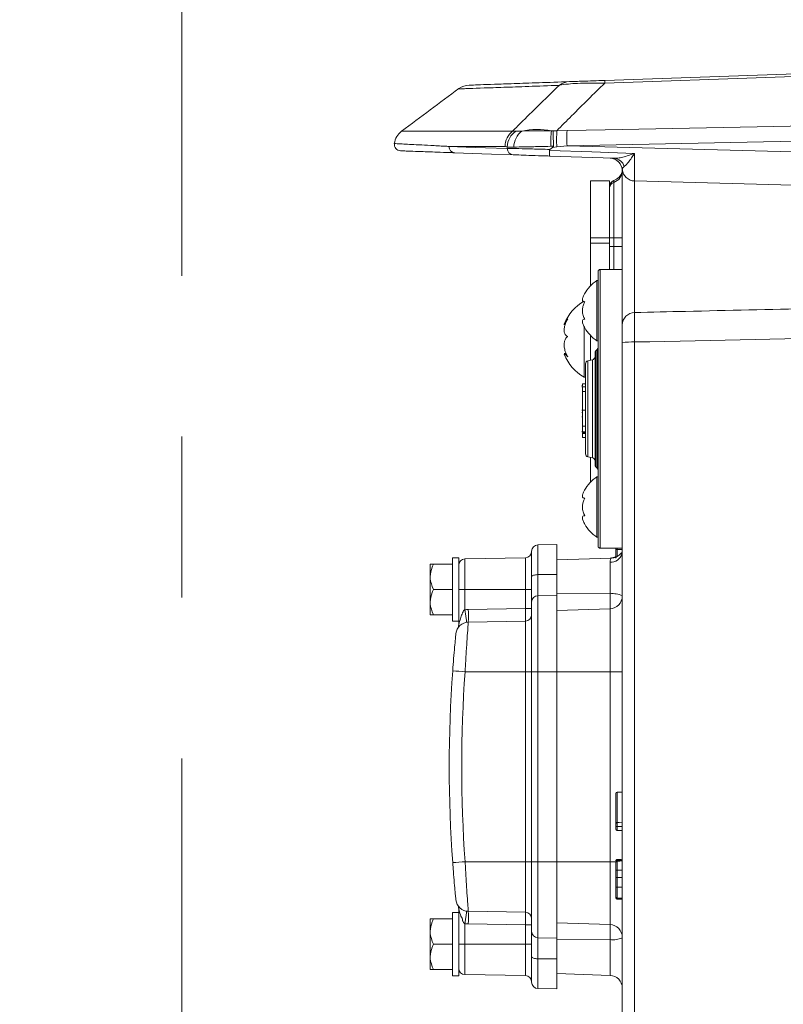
# Model space of a CAD drawing. Header units: millimetres. Extents: x 0 to 8410, y 0 to 5940.
# Tile 140 of 256: x 4660 to 4780, y 1424 to 1579. Entities that reach past the tile are written whole.
import ezdxf

# ---------------------------------------------------------------- set-up
doc = ezdxf.new("R2010")
doc.units = ezdxf.units.MM
doc.header["$LTSCALE"] = 10
doc.linetypes.add('CENTERX2', pattern=[20.32, 12.7, -2.54, 2.54, -2.54])
doc.styles.add('SLDTEXTSTYLE0', font='TXT', dxfattribs={"width": 0.605})
doc.dimstyles.new('SLDDIMSTYLE0', dxfattribs={"dimtxt": 50, "dimasz": 50, "dimexe": 0, "dimexo": 0.0625, "dimgap": 12.5, "dimtad": 1, "dimtoh": 1, "dimdec": 1, "dimrnd": 1e-09, "dimzin": 12, "dimdsep": 46, "dimtxsty": 'SLDTEXTSTYLE0', "dimsah": 1, "dimcen": 0.09, "dimadec": 0, "dimazin": 0, "dimtfac": 1, "dimtofl": 0, "dimtmove": 0, "dimatfit": 3, "dimfxl": 0, "dimfrac": 2, "dimtolj": 1, "dimtzin": 12, "dimarcsym": 0})

# ---------------------------------------------------------------- blocks, each defined once
blk = doc.blocks.new('*D33')
at = {"color": 7, "linetype": 'Continuous', "lineweight": 0}
for p, q in [((5294.64, 1878.04), (4568.99, 1878.04)), ((4583.99, 1878.04), (4583.99, 1383.04)), ((4955.74, 1383.04), (4568.99, 1383.04))]:
    blk.add_line(p, q, dxfattribs=at)
for points in [[(4583.99, 1878.04), (4576.49, 1828.04), (4591.49, 1828.04)], [(4583.99, 1383.04), (4591.49, 1433.04), (4576.49, 1433.04)]]:
    blk.add_solid(points, dxfattribs=at)
at = {"color": 7, "linetype": 'Continuous', "lineweight": 0, "insert": (4519.54, 1573.26), "char_height": 50, "attachment_point": 1, "rotation": 90, "style": 'SLDTEXTSTYLE0'}
blk.add_mtext('495', dxfattribs=at)
blk = doc.blocks.new('*D35')
at = {"color": 7, "linetype": 'Continuous', "lineweight": 0}
for p, q in [((5294.64, 3305.04), (4468.99, 3305.04)), ((4483.99, 3305.04), (4483.99, 1383.04)), ((4955.74, 1383.04), (4468.99, 1383.04))]:
    blk.add_line(p, q, dxfattribs=at)
for points in [[(4483.99, 3305.04), (4476.49, 3255.04), (4491.49, 3255.04)], [(4483.99, 1383.04), (4491.49, 1433.04), (4476.49, 1433.04)]]:
    blk.add_solid(points, dxfattribs=at)
at = {"color": 7, "linetype": 'Continuous', "lineweight": 0, "insert": (4419.54, 2267.66), "char_height": 50, "attachment_point": 1, "rotation": 90, "style": 'SLDTEXTSTYLE0'}
blk.add_mtext('1922', dxfattribs=at)

msp = doc.modelspace()

# ---------------------------------------------------------------- linework, layer by layer
at = {"color": 7, "linetype": 'CENTERX2', "lineweight": 0}
msp.add_line((4685.152717, 1335.353875), (4685.152717, 2050.92813), dxfattribs=at)
at = {"color": 7, "linetype": 'Continuous', "lineweight": 0}
for p, q in [((4751.88039, 1569.382251), (4835.64095, 1572.307229)), ((4753.336115, 1557.090327), (4743.203027, 1557.444185)), ((4743.63081, 1558.799461), (4743.231906, 1558.48977)), ((4752.730293, 1557.111487), (4752.730383, 1557.111487)), ((4754.64095, 1530.780256), (4754.64095, 1555.11339)), ((4754.660292, 1555.342928), (4754.650814, 1555.311039)), ((4749.640955, 1553.54476), (4752.640946, 1553.54476)), ((4749.640955, 1544.544772), (4749.640955, 1553.54476)), ((4752.640946, 1544.544772), (4752.640946, 1553.54476)), ((4829.693301, 1551.595763), (4756.588591, 1553.510085)), ((4749.640955, 1543.710515), (4749.640955, 1544.544772)), ((4749.640955, 1536.970422), (4749.640955, 1543.710515)), ((4752.640946, 1543.710515), (4752.640946, 1544.544772)), ((4752.640946, 1543.893144), (4752.643777, 1543.164954)), ((4752.640946, 1539.544761), (4752.640946, 1543.710515)), ((4752.643777, 1543.164954), (4752.642376, 1543.164477)), ((4752.643807, 1543.045223), (4752.642376, 1543.045223)), ((4752.643777, 1543.164954), (4752.643807, 1543.045223)), ((4750.840945, 1495.844767), (4750.840945, 1539.244771)), ((4751.140965, 1539.544761), (4754.64095, 1539.544761)), ((4750.840945, 1537.794769), (4750.640972, 1537.794769)), ((4750.640972, 1537.794769), (4750.640972, 1528.294757)), ((4748.640967, 1530.529961), (4748.640967, 1522.544772)), ((4749.640955, 1525.222123), (4749.640955, 1529.119104)), ((4750.640972, 1528.294757), (4750.840945, 1528.294757)), ((4754.64095, 1417.767309), (4754.64095, 1527.986884)), ((4750.4874, 1526.691213), (4750.694526, 1526.898325)), ((4745.809836, 1526.26513), (4745.494706, 1526.26513)), ((4749.94917, 1525.290445), (4749.232752, 1525.131613)), ((4750.340952, 1508.751869), (4750.340952, 1526.337654)), ((4748.840971, 1524.643466), (4748.840971, 1510.446057)), ((4748.640967, 1522.544772), (4748.840971, 1522.544772)), ((4748.340947, 1521.235436), (4748.278452, 1521.235436)), ((4748.340947, 1521.175951), (4748.278452, 1521.175951)), ((4748.840971, 1521.024242), (4748.278452, 1521.024242)), ((4748.340947, 1521.473691), (4748.840971, 1521.473691)), ((4748.340947, 1521.473691), (4748.340947, 1521.169886)), ((4748.340947, 1520.268023), (4748.840971, 1520.268023)), ((4748.340947, 1517.347023), (4748.278452, 1517.347023)), ((4748.340947, 1517.32871), (4748.840971, 1517.32871)), ((4748.278452, 1516.936124), (4748.340947, 1516.936124)), ((4748.278452, 1516.277701), (4748.340947, 1516.277701)), ((4748.278452, 1513.968706), (4748.340947, 1513.968706)), ((4748.278452, 1513.936267), (4748.840971, 1513.936267)), ((4748.340947, 1514.803142), (4748.840971, 1514.803142)), ((4748.340947, 1513.801903), (4748.840971, 1513.801903)), ((4748.340947, 1513.762549), (4748.340947, 1513.657496)), ((4748.340947, 1513.657496), (4748.840971, 1513.657496)), ((4748.340947, 1513.657496), (4748.340947, 1513.012856)), ((4748.340947, 1513.012856), (4748.840971, 1513.012856)), ((4749.232752, 1509.95791), (4749.94917, 1509.799078)), ((4749.640955, 1505.970426), (4749.640955, 1509.867415)), ((4750.4874, 1508.398324), (4750.694526, 1508.191213)), ((4750.840945, 1506.794766), (4750.640972, 1506.794766)), ((4750.640972, 1506.794766), (4750.640972, 1497.294761)), ((4750.640972, 1497.294761), (4750.840945, 1497.294761)), ((4744.340969, 1496.114582), (4741.323514, 1496.061914)), ((4744.340969, 1496.114582), (4744.340969, 1491.381303)), ((4751.140965, 1495.544762), (4754.64095, 1495.544762)), ((4753.640963, 1495.340884), (4753.640963, 1495.569073)), ((4753.640963, 1494.906411), (4753.640963, 1495.544762)), ((4728.84096, 1494.044766), (4727.840973, 1494.044766)), ((4727.840973, 1489.044763), (4727.840973, 1494.044766)), ((4728.84096, 1485.814624), (4728.84096, 1494.044766)), ((4739.358408, 1494.027615), (4729.823513, 1493.861184)), ((4740.340961, 1491.03345), (4740.340961, 1495.062068)), ((4752.936168, 1493.985228), (4744.340969, 1493.685082)), ((4724.340958, 1491.044767), (4724.340958, 1493.044764)), ((4724.840952, 1493.044764), (4727.840973, 1493.044764)), ((4724.340958, 1487.044767), (4724.340958, 1491.044767)), ((4740.340961, 1487.039991), (4740.340961, 1491.03345)), ((4744.340969, 1491.381303), (4744.340969, 1488.090396)), ((4724.840952, 1489.044763), (4727.840973, 1489.044763)), ((4727.840973, 1484.044768), (4727.840973, 1489.044763)), ((4744.340969, 1488.090396), (4744.340969, 1476.044767)), ((4724.340958, 1485.044763), (4724.340958, 1487.044767)), ((4740.340961, 1476.044767), (4740.340961, 1487.039991)), ((4744.340969, 1485.685081), (4752.710773, 1485.977359)), ((4724.840952, 1485.044763), (4727.840973, 1485.044763)), ((4728.84096, 1483.458735), (4728.84096, 1485.814624)), ((4727.840973, 1484.044768), (4728.84096, 1484.044768)), ((4730.351282, 1483.870395), (4739.358408, 1484.027617)), ((4740.340961, 1446.044766), (4740.340961, 1476.044767)), ((4744.340969, 1476.044767), (4744.340969, 1446.044766)), ((4753.640963, 1452.082269), (4753.640963, 1456.816703)), ((4753.833992, 1457.016587), (4754.64095, 1457.044766)), ((4753.833992, 1451.624088), (4754.64095, 1451.624088)), ((4740.340961, 1435.049542), (4740.340961, 1446.044766)), ((4744.340969, 1446.044766), (4744.340969, 1433.999133)), ((4753.640963, 1446.178675), (4753.640963, 1446.201213)), ((4753.833992, 1446.247354), (4754.64095, 1446.275532)), ((4753.640963, 1443.992838), (4753.640963, 1445.327662)), ((4753.640963, 1441.111449), (4753.640963, 1442.75444)), ((4728.84096, 1438.044764), (4727.840973, 1438.044764)), ((4727.840973, 1433.044765), (4727.840973, 1438.044764)), ((4728.84096, 1436.274905), (4728.84096, 1438.630797)), ((4730.351282, 1438.219134), (4739.358408, 1438.061916)), ((4724.340958, 1435.044766), (4724.340958, 1437.044766)), ((4724.840952, 1437.044766), (4727.840973, 1437.044766)), ((4728.84096, 1428.044766), (4728.84096, 1436.274905)), ((4744.340969, 1436.404448), (4752.710773, 1436.112169)), ((4724.340958, 1431.044765), (4724.340958, 1435.044766)), ((4740.340961, 1431.056079), (4740.340961, 1435.049542)), ((4744.340969, 1433.999133), (4744.340969, 1430.70823)), ((4724.840952, 1433.044765), (4727.840973, 1433.044765)), ((4727.840973, 1428.044766), (4727.840973, 1433.044765)), ((4724.340958, 1429.044765), (4724.340958, 1431.044765)), ((4740.340961, 1427.02746), (4740.340961, 1431.056079)), ((4744.340969, 1430.70823), (4744.340969, 1425.974943)), ((4724.840952, 1429.044765), (4727.840973, 1429.044765)), ((4727.840973, 1428.044766), (4728.84096, 1428.044766)), ((4729.823513, 1428.228349), (4739.358408, 1428.061914)), ((4744.340969, 1428.404447), (4752.710773, 1428.112168)), ((4741.323514, 1426.027615), (4744.340969, 1425.974943))]:
    msp.add_line(p, q, dxfattribs=at)
at = {"color": 8, "linetype": 'Continuous', "lineweight": 0}
for p, q in [((4719.837619, 1561.363608), (4737.323476, 1561.363608)), ((4737.323476, 1561.363608), (4737.880124, 1561.392546)), ((4743.461652, 1561.434537), (4743.758215, 1561.432794)), ((4743.758215, 1561.432794), (4744.11471, 1561.432243)), ((4744.11471, 1561.432243), (4744.304908, 1561.428383)), ((4744.304908, 1561.428383), (4745.921804, 1561.460406)), ((4743.80411, 1558.998838), (4743.367923, 1558.986142)), ((4745.921804, 1559.048072), (4744.301839, 1558.904484)), ((4745.921804, 1559.048072), (4829.710765, 1556.85398)), ((4736.156775, 1558.96613), (4727.286441, 1558.96613)), ((4736.497534, 1558.890611), (4736.156775, 1558.96613)), ((4744.301839, 1558.904484), (4743.63081, 1558.799461)), ((4753.307624, 1553.290338), (4753.307624, 1544.544772)), ((4756.588591, 1553.510085), (4756.588591, 1532.747478)), ((4749.640955, 1544.544772), (4752.640946, 1544.544772)), ((4749.640955, 1543.710515), (4752.640946, 1543.710515)), ((4752.640946, 1544.544772), (4753.307624, 1544.544772)), ((4753.307624, 1544.544772), (4754.64095, 1544.544772)), ((4753.307624, 1544.544772), (4753.307624, 1543.164954)), ((4752.643777, 1543.164954), (4753.307624, 1543.164954)), ((4753.307624, 1543.164954), (4753.307624, 1539.544761)), ((4753.307624, 1543.164954), (4754.64095, 1543.164954)), ((4751.140965, 1495.544762), (4751.140965, 1539.544761)), ((4756.571157, 1528.09149), (4756.571157, 1417.871919)), ((4750.4874, 1508.398324), (4750.4874, 1526.691213)), ((4750.694526, 1508.191213), (4750.694526, 1526.898325)), ((4749.232752, 1525.131613), (4749.232752, 1509.95791)), ((4749.94917, 1525.290445), (4749.94917, 1509.799078)), ((4741.323514, 1496.061914), (4741.323514, 1491.363891)), ((4753.833992, 1495.544762), (4753.833992, 1495.340489)), ((4729.823513, 1493.861184), (4729.823513, 1489.044763)), ((4739.358408, 1489.044763), (4739.358408, 1494.027615)), ((4752.710773, 1488.34011), (4752.710773, 1493.314564)), ((4744.340969, 1491.381303), (4741.323514, 1491.363891)), ((4741.323514, 1491.363891), (4741.323514, 1488.037832)), ((4728.84096, 1489.044763), (4729.823513, 1489.044763)), ((4729.823513, 1489.044763), (4729.823513, 1485.825807)), ((4729.823513, 1489.044763), (4739.358408, 1489.044763)), ((4739.358408, 1486.027308), (4739.358408, 1489.044763)), ((4739.358408, 1489.044763), (4740.340961, 1489.044763)), ((4744.340969, 1488.090396), (4741.323514, 1488.037832)), ((4741.323514, 1488.037832), (4741.323514, 1476.044767)), ((4744.340969, 1488.381863), (4752.710773, 1488.34011)), ((4752.710773, 1485.977359), (4752.710773, 1488.34011)), ((4730.351282, 1485.870086), (4739.358408, 1486.027308)), ((4739.358408, 1486.027308), (4740.340961, 1486.027308)), ((4752.710773, 1476.044767), (4752.710773, 1485.977359)), ((4739.358408, 1476.044767), (4739.358408, 1484.027617)), ((4729.847623, 1476.044767), (4739.358408, 1476.044767)), ((4739.358408, 1446.044766), (4739.358408, 1476.044767)), ((4739.358408, 1476.044767), (4740.340961, 1476.044767)), ((4740.340961, 1476.044767), (4741.323514, 1476.044767)), ((4744.340969, 1476.044767), (4741.323514, 1476.044767)), ((4741.323514, 1476.044767), (4741.323514, 1446.044766)), ((4744.340969, 1476.044767), (4752.710773, 1476.044767)), ((4752.710773, 1446.044766), (4752.710773, 1476.044767)), ((4754.64095, 1476.044767), (4752.710773, 1476.044767)), ((4753.833992, 1457.016587), (4753.833992, 1452.247314)), ((4729.847623, 1446.044766), (4739.358408, 1446.044766)), ((4739.358408, 1446.044766), (4740.340961, 1446.044766)), ((4739.358408, 1438.061916), (4739.358408, 1446.044766)), ((4740.340961, 1446.044766), (4741.323514, 1446.044766)), ((4741.323514, 1446.044766), (4741.323514, 1434.051696)), ((4744.340969, 1446.044766), (4741.323514, 1446.044766)), ((4744.340969, 1446.044766), (4752.710773, 1446.044766)), ((4752.710773, 1436.112169), (4752.710773, 1446.044766)), ((4753.661526, 1446.044766), (4752.710773, 1446.044766)), ((4729.823513, 1436.263722), (4729.823513, 1433.044765)), ((4739.358408, 1436.062221), (4730.351282, 1436.219439)), ((4739.358408, 1436.062221), (4740.340961, 1436.062221)), ((4739.358408, 1433.044765), (4739.358408, 1436.062221)), ((4752.710773, 1433.749423), (4752.710773, 1436.112169)), ((4744.340969, 1433.999133), (4741.323514, 1434.051696)), ((4741.323514, 1434.051696), (4741.323514, 1430.725634)), ((4744.340969, 1433.707666), (4752.710773, 1433.749423)), ((4752.710773, 1428.112168), (4752.710773, 1433.749423)), ((4728.84096, 1433.044765), (4729.823513, 1433.044765)), ((4729.823513, 1433.044765), (4729.823513, 1428.228349)), ((4729.823513, 1433.044765), (4739.358408, 1433.044765)), ((4739.358408, 1433.044765), (4740.340961, 1433.044765)), ((4739.358408, 1428.061914), (4739.358408, 1433.044765)), ((4744.340969, 1430.70823), (4741.323514, 1430.725634)), ((4741.323514, 1430.725634), (4741.323514, 1426.027615))]:
    msp.add_line(p, q, dxfattribs=at)
at = {"color": 8, "linetype": 'Continuous', "lineweight": 0, "flags": 128}
for points in [[(4835.64095, 1571.893811), (4829.644872, 1571.684361), (4805.660589, 1570.846588), (4751.88039, 1568.968013)], [(4745.921804, 1561.460406), (4751.917107, 1561.582357), (4775.89835, 1562.070027), (4835.64095, 1563.284248)], [(4835.64095, 1560.873628), (4789.849205, 1559.942156), (4745.921804, 1559.048072)], [(4727.286441, 1558.96613), (4729.993565, 1558.871731), (4733.065499, 1558.764607), (4736.500574, 1558.644817)], [(4743.141783, 1558.342263), (4749.857826, 1558.093071), (4756.562037, 1557.844311)], [(4754.64095, 1494.790577), (4754.610879, 1494.726755), (4754.586859, 1494.644761)], [(4740.340961, 1491.03345), (4740.359737, 1491.09722), (4740.415407, 1491.15859), (4740.505857, 1491.215259), (4740.627719, 1491.265096), (4740.776343, 1491.306223), (4740.946216, 1491.337106), (4741.130901, 1491.356574), (4741.323514, 1491.363891)], [(4741.323514, 1430.725634), (4741.130901, 1430.732958), (4740.946216, 1430.752423), (4740.776343, 1430.783302), (4740.627719, 1430.824433), (4740.505857, 1430.87427), (4740.415407, 1430.930939), (4740.359737, 1430.992309), (4740.340961, 1431.056079)]]:
    msp.add_lwpolyline(points, dxfattribs=at)
at = {"color": 7, "linetype": 'Continuous', "lineweight": 0, "flags": 128}
for points in [[(4737.440152, 1557.645425), (4734.009994, 1557.765216), (4730.942471, 1557.87234), (4728.239192, 1557.966739)], [(4753.833992, 1495.340489), (4753.940953, 1495.340482), (4754.240973, 1495.340467), (4754.64095, 1495.340437)], [(4753.833992, 1452.247314), (4754.140956, 1452.258051), (4754.64095, 1452.275537)], [(4753.833992, 1450.996056), (4754.140956, 1450.985328), (4754.64095, 1450.967841)], [(4753.833992, 1446.141333), (4753.940953, 1446.144939), (4754.240973, 1446.155064), (4754.64095, 1446.168564)], [(4753.833992, 1444.710892), (4754.140956, 1444.710791), (4754.64095, 1444.710631)], [(4753.833992, 1443.549317), (4754.140956, 1443.551243), (4754.64095, 1443.554379)], [(4753.833992, 1442.012724), (4753.940953, 1442.012668), (4754.240973, 1442.012515), (4754.64095, 1442.012314)], [(4753.833992, 1440.303713), (4753.940953, 1440.299977), (4754.240973, 1440.289501), (4754.64095, 1440.275535)], [(4753.833992, 1440.149874), (4753.940953, 1440.146137), (4754.240973, 1440.135658), (4754.64095, 1440.121688)]]:
    msp.add_lwpolyline(points, dxfattribs=at)
at = {"color": 7, "linetype": 'Continuous', "lineweight": 0}
for centre, radius, start, end in [((4730.578138, 1565.636527), 3, 91.99995442, 124.59718725), ((5621.510339, 362.61998), 1500, 126.519266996, 126.949806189), ((4721.640959, 1558.966126), 3, 126.94980619, 171.13709531), ((4719.684707, 1559.266028), 0.999952, 171.37188906, 267.9997684), ((4752.640959, 1555.113387), 2, 0, 88), ((4752.661654, 1555.112754), 1.999909, 6.51741726, 88.28772434), ((4752.674348, 1555.477308), 2, 288.79625935, 344.2295042), ((4753.636706, 1555.205523), 1, 344.2295042, 5.28652022), ((4756.640959, 1555.509394), 2, 185.69160591, 268.5), ((4753.640959, 1552.637297), 1, 108.79625935, 180), ((4751.140959, 1539.244765), 0.3, 90, 180), ((4753.935112, 1532.779931), 6, 123.30017696, 151.04858119), ((4752.039941, 1528.425376), 7, 119.04974724, 159.25059274), ((4753.935112, 1533.309599), 6, 209.79906587, 236.69982304), ((4750.840959, 1526.337658), 0.5, 135, 180), ((4750.340959, 1527.251871), 0.5, 315, 0), ((4752.039941, 1528.664154), 7, 200.79103367, 240.95025276), ((4749.340959, 1524.643472), 0.5, 102.5, 180), ((4749.840959, 1525.778599), 0.5, 282.5, 0), ((4749.340959, 1510.446057), 0.5, 180, 257.5), ((4749.840959, 1509.31093), 0.5, 0, 77.5), ((4750.840959, 1508.751871), 0.5, 180, 225), ((4750.340959, 1507.837658), 0.5, 0, 45), ((4753.935112, 1501.779931), 6, 123.30017696, 151.04858119), ((4753.935112, 1502.309599), 6, 209.79906587, 236.69982304), ((4741.340959, 1495.062067), 1, 91, 180), ((4751.140959, 1495.844765), 0.3, 180, 270), ((4729.840959, 1492.861334), 1, 91, 180), ((4739.340959, 1495.027462), 1, 271, 0), ((4752.640959, 1495.976142), 2, 272, 300), ((4754.919326, 1494.544765), 0.5, 123.83015497, 149.65422288), ((4752.640959, 1487.976142), 2, 272, 0), ((4739.340959, 1485.027462), 1, 271, 0), ((4730.386181, 1481.870699), 2, 91, 174.25364969), ((4937.340959, 1461.044765), 210, 175.864503, 184.135497), ((4753.840959, 1456.816706), 0.2, 92, 180), ((4753.840959, 1446.047475), 0.2, 91.99999999, 180), ((4730.386181, 1440.218831), 2, 185.74635031, 269), ((4753.840959, 1440.503592), 0.2, 180, 268), ((4739.340959, 1437.062067), 1, 0, 89), ((4752.640959, 1434.113387), 2, 0, 88), ((4729.840959, 1429.228195), 1, 180, 269), ((4739.340959, 1427.062067), 1, 0, 89), ((4741.340959, 1427.027462), 1, 180, 269), ((4752.640959, 1426.113387), 2, 0, 88)]:
    msp.add_arc(centre, radius, start, end, dxfattribs=at)
at = {"color": 8, "linetype": 'Continuous', "lineweight": 0}
for centre, radius, start, end in [((4746.421385, 1566.31136), 2.878497, 92.05897408, 127.27835126), ((4756.354278, 1569.175132), 4.478679, 177.34938331, 182.65061669), ((4739.182622, 1558.97626), 3.025864, 127.90965251, 180.19181066), ((4739.574777, 1558.823084), 3.077984, 123.40630707, 178.74290504), ((4740.694269, 1558.851438), 3.158306, 126.36064572, 179.92002294), ((4741.23671, 1550.317937), 11.337071, 78.68203049, 102.29871629), ((4758.125943, 1559.647174), 14.772817, 173.05075865, 182.56464209), ((4794.158768, 1560.105798), 49.8714, 178.48034284, 181.38028765), ((4796.882063, 1560.254239), 50.974532, 178.6441321, 181.3558679), ((4728.279755, 1558.959248), 0.993337, 179.60302309, 267.65967208), ((4737.486902, 1558.630745), 0.986428, 179.18266693, 267.28353633), ((4753.219651, 1555.283558), 1.810519, 16.71891308, 86.31184974), ((4752.701705, 1555.132592), 1.93934, 288.2060629, 359.43270155), ((4753.610619, 1552.369168), 0.969722, 108.20732615, 179.42977155), ((4756.624059, 1530.764624), 1.983171, 91.02475031, 179.54837281), ((4756.101097, 1518.904566), 9.198942, 87.07095054, 99.13318571), ((4752.737082, 1495.265556), 1.951169, 269.22740509, 341.4479855), ((4741.339905, 1487.039022), 0.998944, 90.94018203, 179.94444427), ((4753.171273, 1484.786493), 3.58333, 65.78619681, 97.38360738), ((4730.421085, 1481.870699), 4, 91, 98.59184454), ((4701.7058, 1484.87024), 28.662926, 358.00095233, 1.99904767), ((4757.350197, 1863.160155), 388.091117, 265.64612409, 265.93625494), ((4937.306055, 1461.044765), 208, 175.864503, 184.135497), ((4757.350197, 1058.929378), 388.091117, 94.06374506, 94.35387591), ((4701.705829, 1437.219287), 28.662898, 358.00094664, 1.99905336), ((4730.421085, 1440.218831), 4, 261.40815546, 269), ((4741.339911, 1435.050512), 0.99895, 180.05567999, 269.05947983), ((4753.171274, 1437.303075), 3.583366, 262.61645083, 294.21352856)]:
    msp.add_arc(centre, radius, start, end, dxfattribs=at)
for centre, major_axis, ratio, start_param, end_param in [((5418.640959, 4972.22814), (24.53191, 13212.217135), 0.0529487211, 1.8322054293, 1.8322246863), ((4756.640959, 1558.510423), (0.052337, 5.000343), 0.0145182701, 1.7045592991, 3.1413645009), ((4230.319473, 1542.158632), (837.418599, 1.531291), 0.0230714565, 5.3918688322, 5.5100595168), ((4739.340959, 1486.027614), (-0.017451, 2), 0.00872421, 3.1416688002, 4.7121605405), ((4739.340959, 1436.061915), (0.017451, 2), 0.00872421, 4.7126174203, 6.2831091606)]:
    msp.add_ellipse(centre, major_axis=major_axis, ratio=ratio, start_param=start_param, end_param=end_param, dxfattribs=at)
for points, knots in [([(4744.677914, 1568.601787), (4743.019443, 1568.543904), (4739.7025, 1568.428138), (4735.799151, 1568.291923), (4732.697501, 1568.18366), (4730.78247, 1568.11682), (4729.426599, 1568.069499), (4728.724327, 1568.045003), (4728.876193, 1568.050292), (4728.910519, 1568.051487)], [0, 0, 0, 0, 0.1649877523, 0.3299755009, 0.4958441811, 0.6617128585, 0.756088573, 0.9448706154, 1, 1, 1, 1]), ([(4737.323476, 1561.363608), (4737.864578, 1561.904573), (4740.298222, 1564.337604), (4742.761965, 1566.736369), (4744.677914, 1568.601787)], [0, 0, 0, 0, 0.2223421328, 1, 1, 1, 1]), ([(4751.88039, 1568.968013), (4750.132094, 1567.248788), (4747.59277, 1564.75169), (4745.085844, 1562.217737), (4744.304908, 1561.428383)], [0, 0, 0, 0, 0.6884889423, 1, 1, 1, 1]), ([(4751.88039, 1568.968013), (4751.125443, 1568.973526), (4749.59042, 1568.984737), (4747.59217, 1568.929154), (4745.885597, 1568.812803), (4745.060852, 1568.691718), (4744.718278, 1568.611267), (4744.677914, 1568.601787)], [0, 0, 0, 0, 0.2277018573, 0.4629820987, 0.673731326, 0.9615572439, 1, 1, 1, 1]), ([(4737.880124, 1561.392546), (4737.967792, 1561.386971), (4738.204917, 1561.371893), (4738.583318, 1561.38596), (4738.821817, 1561.394826)], [0, 0, 0, 0, 0.3697164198, 1, 1, 1, 1]), ([(4738.821817, 1561.394826), (4739.272637, 1561.411884), (4740.192709, 1561.446698), (4741.854505, 1561.451656), (4743.002984, 1561.439423), (4743.461652, 1561.434537)], [0, 0, 0, 0, 0.3658991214, 0.7467593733, 1, 1, 1, 1]), ([(4718.775047, 1559.411898), (4718.819417, 1559.409572), (4718.89123, 1559.405806), (4719.87007, 1559.354495), (4720.995895, 1559.295469), (4722.501838, 1559.216567), (4724.374049, 1559.118508), (4726.04562, 1559.031039), (4727.079646, 1558.976948), (4727.286441, 1558.96613)], [0, 0, 0, 0, 0.2353173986, 0.3808637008, 0.5264099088, 0.6722623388, 0.8181145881, 0.9636245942, 1, 1, 1, 1]), ([(4737.535966, 1558.855847), (4737.259345, 1558.853391), (4736.815584, 1558.849452), (4736.584551, 1558.87935), (4736.497534, 1558.890611)], [0, 0, 0, 0, 0.6233567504, 1, 1, 1, 1]), ([(4736.500574, 1558.644817), (4736.789845, 1558.64208), (4737.368356, 1558.636608), (4739.257786, 1558.595035), (4741.31833, 1558.542884), (4742.717704, 1558.504042), (4743.231906, 1558.48977)], [0, 0, 0, 0, 0.2792015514, 0.5583748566, 0.8377243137, 1, 1, 1, 1]), ([(4743.367923, 1558.986142), (4742.77344, 1558.972495), (4741.299678, 1558.938661), (4739.160513, 1558.894136), (4738.072242, 1558.868486), (4737.535966, 1558.855847)], [0, 0, 0, 0, 0.2553624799, 0.6330593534, 1, 1, 1, 1]), ([(4753.336115, 1557.090327), (4753.599009, 1557.102861), (4754.109398, 1557.127195), (4754.979026, 1557.336224), (4755.788078, 1557.580197), (4756.338776, 1557.767037), (4756.557487, 1557.842736), (4756.562037, 1557.844311)], [0, 0, 0, 0, 0.2596496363, 0.5040894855, 0.8031806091, 0.9959055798, 1, 1, 1, 1]), ([(4756.562037, 1557.844311), (4756.560309, 1557.841639), (4756.448271, 1557.668424), (4756.164335, 1557.233073), (4755.749913, 1556.635457), (4755.308347, 1556.075145), (4755.077471, 1555.898923), (4754.953636, 1555.804402)], [0, 0, 0, 0, 0.0028604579, 0.1854008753, 0.4717800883, 0.7166777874, 1, 1, 1, 1]), ([(4754.953636, 1555.804402), (4754.871139, 1555.731348), (4754.623959, 1555.51246), (4754.645764, 1555.410715), (4754.660292, 1555.342928)], [0, 0, 0, 0, 0.3337489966, 1, 1, 1, 1]), ([(4753.31877, 1553.583965), (4753.314481, 1553.548642), (4753.309509, 1553.507698), (4753.307851, 1553.316573), (4753.307624, 1553.290338)], [0, 0, 0, 0, 0.8627313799, 1, 1, 1, 1]), ([(4756.588591, 1532.747478), (4759.2709, 1532.807296), (4775.27929, 1533.1643), (4799.6476, 1533.73439), (4821.333402, 1534.283903), (4829.693301, 1534.495741)], [0, 0, 0, 0, 0.1100732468, 0.6569323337, 1, 1, 1, 1]), ([(4756.588591, 1532.747478), (4756.582503, 1532.592661), (4756.570326, 1532.283005), (4756.561689, 1531.167536), (4756.561051, 1529.732538), (4756.567824, 1528.632656), (4756.571157, 1528.09149)], [0, 0, 0, 0, 0.2520010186, 0.5040414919, 0.7559775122, 1, 1, 1, 1]), ([(4753.833992, 1495.340489), (4753.833992, 1495.305607), (4753.833992, 1495.100726), (4753.833992, 1494.74002), (4753.833992, 1494.383805), (4753.833992, 1494.259575), (4753.833992, 1494.233333)], [0, 0, 0, 0, 0.0849167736, 0.4987651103, 0.8941202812, 1, 1, 1, 1]), ([(4752.710773, 1493.314564), (4752.733439, 1493.465651), (4752.787185, 1493.823902), (4752.986337, 1494.053739), (4752.939466, 1493.976062), (4752.936644, 1493.971385)], [0, 0, 0, 0, 0.4066675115, 0.9642760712, 1, 1, 1, 1]), ([(4754.586859, 1494.644761), (4754.565902, 1494.684133), (4754.497972, 1494.811756), (4754.513821, 1494.787421), (4754.52478, 1494.770594)], [0, 0, 0, 0, 0.30849791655, 1, 1, 1, 1]), ([(4730.351282, 1483.870395), (4730.34478, 1483.784306), (4730.331776, 1483.612134), (4730.233461, 1482.26994), (4730.09838, 1480.292921), (4729.960604, 1478.090893), (4729.879913, 1476.629545), (4729.847623, 1476.044767)], [0, 0, 0, 0, 0.2138834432, 0.4277551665, 0.6419615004, 0.8567261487, 1, 1, 1, 1]), ([(4753.833992, 1452.247314), (4753.833992, 1452.245555), (4753.833992, 1452.241559), (4753.833992, 1452.205779), (4753.833993, 1452.127937), (4753.833992, 1452.019794), (4753.834012, 1451.903142), (4753.833937, 1451.746823), (4753.83398, 1451.651647), (4753.833992, 1451.624088)], [0, 0, 0, 0, 0.1021783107, 0.2320718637, 0.4795013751, 0.5129833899, 0.7081182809, 0.9154829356, 1, 1, 1, 1]), ([(4753.833992, 1451.624088), (4753.833992, 1451.551418), (4753.833992, 1451.407851), (4753.833993, 1451.260169), (4753.83399, 1451.141803), (4753.834015, 1451.041925), (4753.83393, 1451.001421), (4753.833981, 1450.997058), (4753.833992, 1450.996056)], [0, 0, 0, 0, 0.2205173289, 0.4356580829, 0.510576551, 0.7148992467, 0.9345858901, 1, 1, 1, 1]), ([(4729.847623, 1446.044766), (4729.896874, 1445.164235), (4729.995375, 1443.403175), (4730.147814, 1441.056226), (4730.271903, 1439.286193), (4730.341322, 1438.351564), (4730.348461, 1438.25664), (4730.351282, 1438.219134)], [0, 0, 0, 0, 0.2150746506, 0.4301489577, 0.645179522, 0.8598019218, 1, 1, 1, 1]), ([(4753.833992, 1446.401187), (4753.833992, 1446.397196), (4753.833992, 1446.389932), (4753.833992, 1446.291666), (4753.833992, 1446.247384)], [0, 0, 0, 0, 0.5493641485, 1, 1, 1, 1]), ([(4753.833992, 1446.247354), (4753.833992, 1446.247354), (4753.833992, 1446.247354), (4753.833992, 1446.244218), (4753.833992, 1446.226157), (4753.833992, 1446.196981), (4753.833992, 1446.155373), (4753.833992, 1446.141333)], [0, 0, 0, 0, 0.0000487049, 0.280780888, 0.5623676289, 0.8523169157, 1, 1, 1, 1]), ([(4753.833992, 1446.141333), (4753.833992, 1446.138333), (4753.833992, 1446.090903), (4753.833992, 1445.948828), (4753.833992, 1445.591266), (4753.833992, 1445.148267), (4753.833992, 1444.852523), (4753.833992, 1444.710892)], [0, 0, 0, 0, 0.0170387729, 0.2694598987, 0.5579671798, 0.7883123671, 1, 1, 1, 1]), ([(4753.833992, 1444.710892), (4753.833992, 1444.654078), (4753.833992, 1444.463906), (4753.833992, 1444.125771), (4753.833992, 1443.79008), (4753.833992, 1443.622231), (4753.833992, 1443.549317)], [0, 0, 0, 0, 0.12333901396, 0.41285162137, 0.74493937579, 1, 1, 1, 1]), ([(4753.833992, 1443.549317), (4753.834002, 1443.408566), (4753.834016, 1443.184342), (4753.83394, 1442.64314), (4753.833996, 1442.271052), (4753.833993, 1442.061464), (4753.833992, 1442.012724)], [0, 0, 0, 0, 0.4263582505, 0.6792156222, 0.9254003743, 1, 1, 1, 1]), ([(4753.833992, 1442.012724), (4753.833992, 1441.81125), (4753.833992, 1441.393705), (4753.833992, 1440.878402), (4753.833992, 1440.515261), (4753.833992, 1440.357545), (4753.833992, 1440.31018), (4753.833992, 1440.305586), (4753.833992, 1440.303713)], [0, 0, 0, 0, 0.1996199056, 0.4137017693, 0.5887691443, 0.7629055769, 0.9033597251, 1, 1, 1, 1])]:
    msp.add_open_spline(points, degree=3, knots=knots, dxfattribs=at)
at = {"color": 7, "linetype": 'Continuous', "lineweight": 0}
for points, knots in [([(4730.475975, 1568.634793), (4730.563321, 1568.637845), (4730.737954, 1568.643945), (4732.141911, 1568.69296), (4734.350124, 1568.770068), (4737.438498, 1568.877929), (4741.329736, 1569.013807), (4744.655222, 1569.129935), (4746.317966, 1569.187999)], [0, 0, 0, 0, 0.1691819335, 0.3382462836, 0.5032441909, 0.6682421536, 0.8341210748, 1, 1, 1, 1]), ([(4746.317966, 1569.187999), (4746.342851, 1569.18887), (4746.548993, 1569.196089), (4747.101347, 1569.215345), (4748.408074, 1569.261003), (4750.027808, 1569.317543), (4751.26427, 1569.36073), (4751.88039, 1569.382251)], [0, 0, 0, 0, 0.040453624, 0.3351096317, 0.5426311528, 0.7720964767, 1, 1, 1, 1]), ([(4743.80411, 1558.998838), (4743.791473, 1559.291089), (4743.764367, 1559.917947), (4743.746998, 1560.771029), (4743.750813, 1561.238925), (4743.757771, 1561.421167), (4743.758215, 1561.432794)], [0, 0, 0, 0, 0.2969209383, 0.6368761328, 0.9768332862, 1, 1, 1, 1]), ([(4743.63081, 1558.799461), (4743.658095, 1558.821023), (4743.708217, 1558.860633), (4743.764527, 1558.913043), (4743.793942, 1558.954619), (4743.803714, 1558.979893), (4743.804008, 1558.993959), (4743.80411, 1558.998838)], [0, 0, 0, 0, 0.3850409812, 0.7072995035, 0.8448737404, 0.9461823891, 1, 1, 1, 1]), ([(4728.239192, 1557.966739), (4728.03268, 1557.973951), (4727.000072, 1558.010012), (4725.083616, 1558.076932), (4722.867403, 1558.154329), (4721.118349, 1558.215406), (4719.783622, 1558.262002), (4719.699696, 1558.264939), (4719.649805, 1558.266685)], [0, 0, 0, 0, 0.0346615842, 0.1733167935, 0.3584159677, 0.5435587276, 0.7286585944, 1, 1, 1, 1]), ([(4743.203027, 1557.444185), (4742.796646, 1557.458378), (4741.61814, 1557.499536), (4739.853172, 1557.561152), (4738.199738, 1557.618905), (4737.69335, 1557.636585), (4737.440152, 1557.645425)], [0, 0, 0, 0, 0.1492987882, 0.4329672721, 0.716479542, 1, 1, 1, 1]), ([(4743.203027, 1557.444185), (4743.20245, 1557.44424), (4743.198373, 1557.444624), (4743.184066, 1557.456824), (4743.162995, 1557.535445), (4743.144587, 1557.739113), (4743.137484, 1558.000941), (4743.138756, 1558.213678), (4743.141281, 1558.320949), (4743.141783, 1558.342263)], [0, 0, 0, 0, 0.01255482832, 0.0887449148, 0.3187824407, 0.54845060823, 0.77808890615, 0.9559063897, 1, 1, 1, 1]), ([(4743.231906, 1558.48977), (4743.214282, 1558.474522), (4743.178856, 1558.443871), (4743.147213, 1558.390771), (4743.143185, 1558.354791), (4743.141783, 1558.342263)], [0, 0, 0, 0, 0.3921863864, 0.7883714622, 1, 1, 1, 1]), ([(4752.642346, 1543.164477), (4752.642398, 1543.136636), (4752.642471, 1543.096892), (4752.642352, 1543.057154), (4752.642317, 1543.045253)], [0, 0, 0, 0, 0.7005179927, 1, 1, 1, 1]), ([(4748.747541, 1534.41976), (4748.64394, 1534.423443), (4748.435098, 1534.430866), (4748.336966, 1534.700966), (4748.417257, 1535.116917), (4748.581849, 1535.500343), (4748.711684, 1535.731051), (4748.747541, 1535.794765)], [0, 0, 0, 0, 0.24692305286, 0.49776069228, 0.71043797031, 0.92003212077, 1, 1, 1, 1]), ([(4748.747541, 1531.669766), (4748.64394, 1531.869912), (4748.43509, 1532.273391), (4748.336967, 1533.00278), (4748.417257, 1533.681453), (4748.581855, 1534.13626), (4748.711684, 1534.358408), (4748.747541, 1534.41976)], [0, 0, 0, 0, 0.2469130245, 0.4977558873, 0.7104303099, 0.9200271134, 1, 1, 1, 1]), ([(4746.048285, 1528.976634), (4745.900403, 1529.045388), (4745.64417, 1529.164516), (4745.474663, 1529.637987), (4745.46866, 1530.195904), (4745.611681, 1530.835752), (4745.825235, 1531.369516), (4745.993588, 1531.670751), (4746.048285, 1531.76862)], [0, 0, 0, 0, 0.2355516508, 0.408135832, 0.5811352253, 0.7450624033, 0.917173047, 1, 1, 1, 1]), ([(4746.048285, 1531.76862), (4745.901358, 1531.561706), (4745.646791, 1531.203202), (4745.469077, 1530.879763), (4745.486256, 1530.844848), (4745.494706, 1530.827672)], [0, 0, 0, 0, 0.4094958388, 0.7095012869, 1, 1, 1, 1]), ([(4748.747541, 1530.294761), (4748.64394, 1530.491236), (4748.435097, 1530.8873), (4748.336966, 1531.346591), (4748.417258, 1531.609317), (4748.58185, 1531.680703), (4748.711684, 1531.672133), (4748.747541, 1531.669766)], [0, 0, 0, 0, 0.2469201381, 0.4977568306, 0.7104333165, 0.9200302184, 1, 1, 1, 1]), ([(4754.64095, 1527.986884), (4754.64095, 1528.311621), (4754.64095, 1528.971608), (4754.64095, 1529.832664), (4754.64095, 1530.501833), (4754.64095, 1530.687449), (4754.64095, 1530.780256)], [0, 0, 0, 0, 0.2440177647, 0.4959359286, 0.7479702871, 1, 1, 1, 1]), ([(4746.048285, 1525.752768), (4745.900386, 1526.02972), (4745.644135, 1526.509572), (4745.474673, 1527.296643), (4745.468662, 1527.94862), (4745.611671, 1528.487035), (4745.825264, 1528.809428), (4745.9936, 1528.935635), (4746.048285, 1528.976634)], [0, 0, 0, 0, 0.2355688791, 0.4081511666, 0.5811466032, 0.7450742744, 0.9171860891, 1, 1, 1, 1]), ([(4745.494706, 1526.261866), (4745.49463, 1526.262949), (4745.492422, 1526.294209), (4745.622938, 1526.18137), (4745.82404, 1525.986229), (4745.9933, 1525.810013), (4746.048285, 1525.752768)], [0, 0, 0, 0, 0.0138511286, 0.3998051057, 0.8050246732, 1, 1, 1, 1]), ([(4748.340947, 1520.950049), (4748.340947, 1520.974129), (4748.340947, 1521.042356), (4748.340947, 1520.7922), (4748.340947, 1520.442756), (4748.340947, 1520.268023)], [0, 0, 0, 0, 0.2142724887, 0.6071113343, 1, 1, 1, 1]), ([(4748.340947, 1520.268023), (4748.340947, 1520.005036), (4748.340947, 1519.479014), (4748.340947, 1518.317724), (4748.340947, 1517.703793), (4748.340947, 1517.32871)], [0, 0, 0, 0, 0.2800439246, 0.5601393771, 1, 1, 1, 1]), ([(4748.340947, 1517.347023), (4748.340947, 1517.311586), (4748.340947, 1516.935736), (4748.340947, 1515.878003), (4748.340947, 1515.210571), (4748.340947, 1514.803142)], [0, 0, 0, 0, 0.0389722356, 0.4133467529, 1, 1, 1, 1]), ([(4748.340947, 1514.803142), (4748.340947, 1514.592376), (4748.340947, 1514.171216), (4748.340947, 1513.868086), (4748.340947, 1513.945467), (4748.340947, 1513.949782)], [0, 0, 0, 0, 0.4861005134, 0.9713460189, 1, 1, 1, 1]), ([(4748.747541, 1503.419765), (4748.643941, 1503.423446), (4748.435098, 1503.430869), (4748.336965, 1503.700974), (4748.417261, 1504.116904), (4748.581844, 1504.500346), (4748.711684, 1504.73105), (4748.747541, 1504.794762)], [0, 0, 0, 0, 0.246923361, 0.4977613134, 0.7104358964, 0.9200339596, 1, 1, 1, 1]), ([(4748.747541, 1500.669763), (4748.64394, 1500.869912), (4748.435092, 1501.273392), (4748.336967, 1502.002782), (4748.417256, 1502.681455), (4748.581855, 1503.136264), (4748.711684, 1503.358412), (4748.747541, 1503.419765)], [0, 0, 0, 0, 0.24691457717, 0.4977545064, 0.71043091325, 0.92002728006, 1, 1, 1, 1]), ([(4748.747541, 1499.294766), (4748.64394, 1499.491236), (4748.435095, 1499.887297), (4748.336966, 1500.346595), (4748.417257, 1500.609324), (4748.58185, 1500.680699), (4748.711684, 1500.672129), (4748.747541, 1500.669763)], [0, 0, 0, 0, 0.2469184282, 0.4977568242, 0.7104334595, 0.9200301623, 1, 1, 1, 1]), ([(4753.640963, 1495.340884), (4753.641101, 1495.340871), (4753.641415, 1495.340841), (4753.646174, 1495.340786), (4753.664449, 1495.340674), (4753.708186, 1495.340583), (4753.766794, 1495.34051), (4753.81159, 1495.340496), (4753.833992, 1495.340489)], [0, 0, 0, 0, 0.05378695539, 0.12189632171, 0.34144688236, 0.56098818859, 0.78045737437, 1, 1, 1, 1]), ([(4753.640963, 1493.971646), (4753.640963, 1494.014634), (4753.640963, 1494.113685), (4753.640963, 1494.400466), (4753.640963, 1494.805203), (4753.640963, 1495.128027), (4753.640963, 1495.308795), (4753.640963, 1495.340884)], [0, 0, 0, 0, 0.2115036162, 0.4873352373, 0.7109377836, 0.9486872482, 1, 1, 1, 1]), ([(4754.48571, 1494.802021), (4754.449216, 1494.753645), (4754.282217, 1494.53227), (4753.848355, 1494.201273), (4753.326392, 1493.981144), (4753.008022, 1494.006289), (4752.938939, 1494.011745)], [0, 0, 0, 0, 0.1032963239, 0.4727050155, 0.8855835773, 1, 1, 1, 1]), ([(4724.340958, 1491.044767), (4724.400656, 1491.559577), (4724.480279, 1492.246207), (4724.768762, 1492.884931), (4724.840952, 1493.044764)], [0, 0, 0, 0, 0.7497614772, 1, 1, 1, 1]), ([(4724.840952, 1493.044764), (4724.764831, 1493.044764), (4724.476825, 1493.044764), (4724.398547, 1493.044764), (4724.340958, 1493.044764)], [0, 0, 0, 0, 0.2643043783, 1, 1, 1, 1]), ([(4724.840952, 1489.044763), (4724.615687, 1489.615041), (4724.356662, 1490.270787), (4724.342769, 1490.955522), (4724.340958, 1491.044767)], [0, 0, 0, 0, 0.8696637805, 1, 1, 1, 1]), ([(4724.340958, 1487.044767), (4724.400656, 1487.559575), (4724.480278, 1488.246205), (4724.768762, 1488.88493), (4724.840952, 1489.044763)], [0, 0, 0, 0, 0.7497620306, 1, 1, 1, 1]), ([(4724.840952, 1485.044763), (4724.615687, 1485.61504), (4724.356662, 1486.270785), (4724.342769, 1486.955521), (4724.340958, 1487.044767)], [0, 0, 0, 0, 0.8696638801, 1, 1, 1, 1]), ([(4724.340958, 1485.044763), (4724.398547, 1485.044763), (4724.476825, 1485.044763), (4724.764831, 1485.044763), (4724.840952, 1485.044763)], [0, 0, 0, 0, 0.7356956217, 1, 1, 1, 1]), ([(4729.823513, 1485.825807), (4729.787467, 1485.80476), (4729.708362, 1485.758572), (4729.562781, 1485.590059), (4729.370144, 1485.209478), (4729.172342, 1484.54698), (4728.974974, 1483.916915), (4728.869809, 1483.561099), (4728.844315, 1483.471071), (4728.842029, 1483.462665), (4728.84096, 1483.458735)], [0, 0, 0, 0, 0.0427738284, 0.0938690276, 0.2279813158, 0.4848487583, 0.8209038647, 0.9251273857, 0.9649952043, 1, 1, 1, 1]), ([(4730.087383, 1483.848252), (4730.087371, 1483.878553), (4730.087347, 1483.939157), (4730.02977, 1484.396716), (4729.93914, 1485.049697), (4729.862055, 1485.567105), (4729.823513, 1485.825807)], [0, 0, 0, 0, 0.2499998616, 0.4999997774, 0.7500013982, 1, 1, 1, 1]), ([(4728.689356, 1482.929386), (4728.733197, 1483.012292), (4728.820881, 1483.178102), (4728.834267, 1483.365191), (4728.84096, 1483.458735)], [0, 0, 0, 0, 0.4999997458, 1, 1, 1, 1]), ([(4727.887733, 1476.188995), (4727.937891, 1476.856222), (4728.038214, 1478.190775), (4728.193457, 1479.966981), (4728.318849, 1481.29692), (4728.386892, 1481.978394), (4728.39364, 1482.045345), (4728.39622, 1482.070945)], [0, 0, 0, 0, 0.2180001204, 0.4360326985, 0.6530404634, 0.867329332, 1, 1, 1, 1]), ([(4753.833992, 1452.247314), (4753.81161, 1452.244321), (4753.766856, 1452.238336), (4753.7083, 1452.20179), (4753.664553, 1452.149531), (4753.645286, 1452.097291), (4753.641166, 1452.062487), (4753.641, 1452.049957), (4753.640963, 1452.047132)], [0, 0, 0, 0, 0.2191995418, 0.4382995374, 0.6576151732, 0.8772109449, 0.9723207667, 1, 1, 1, 1]), ([(4753.640963, 1451.624058), (4753.640963, 1451.644795), (4753.640963, 1451.708992), (4753.640963, 1451.814661), (4753.640963, 1451.891995), (4753.640963, 1451.965645), (4753.640963, 1452.035504), (4753.640963, 1452.043333), (4753.640963, 1452.047132)], [0, 0, 0, 0, 0.0934844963, 0.2894041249, 0.4843364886, 0.5198819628, 0.7669685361, 1, 1, 1, 1]), ([(4753.640963, 1451.624058), (4753.641007, 1451.624058), (4753.641194, 1451.624058), (4753.645348, 1451.624056), (4753.664522, 1451.624077), (4753.708275, 1451.624079), (4753.766848, 1451.62409), (4753.811611, 1451.624089), (4753.833992, 1451.624088)], [0, 0, 0, 0, 0.0293163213, 0.1225922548, 0.3421660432, 0.561535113, 0.7807657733, 1, 1, 1, 1]), ([(4753.640963, 1451.196209), (4753.640963, 1451.196963), (4753.640963, 1451.199939), (4753.640963, 1451.226444), (4753.640963, 1451.295188), (4753.640963, 1451.376432), (4753.640963, 1451.477061), (4753.640963, 1451.574588), (4753.640963, 1451.624058)], [0, 0, 0, 0, 0.0711477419, 0.2809890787, 0.4887755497, 0.5663874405, 0.7800499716, 1, 1, 1, 1]), ([(4753.640963, 1451.196209), (4753.640998, 1451.1933), (4753.64115, 1451.180781), (4753.645349, 1451.146002), (4753.664509, 1451.09384), (4753.708276, 1451.041571), (4753.76685, 1451.005041), (4753.811611, 1450.999051), (4753.833992, 1450.996056)], [0, 0, 0, 0, 0.028507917, 0.1226793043, 0.3422515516, 0.5615962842, 0.7807900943, 1, 1, 1, 1]), ([(4728.39622, 1440.01858), (4728.389768, 1440.082216), (4728.376865, 1440.209474), (4728.279435, 1441.200136), (4728.144975, 1442.662721), (4728.005062, 1444.321277), (4727.922009, 1445.439175), (4727.887733, 1445.900537)], [0, 0, 0, 0, 0.2107987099, 0.4215463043, 0.6337478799, 0.8488460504, 1, 1, 1, 1]), ([(4753.833992, 1446.401187), (4753.811601, 1446.398193), (4753.766817, 1446.392205), (4753.708218, 1446.355655), (4753.66447, 1446.303381), (4753.645593, 1446.252085), (4753.641263, 1446.217422), (4753.641032, 1446.204965), (4753.640963, 1446.201213)], [0, 0, 0, 0, 0.2194085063, 0.4388273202, 0.6583144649, 0.8778674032, 0.9632134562, 1, 1, 1, 1]), ([(4753.640963, 1445.948176), (4753.64117, 1445.954983), (4753.641536, 1445.967), (4753.646758, 1446.000295), (4753.664443, 1446.046798), (4753.70816, 1446.097338), (4753.76679, 1446.132651), (4753.811592, 1446.138439), (4753.833992, 1446.141333)], [0, 0, 0, 0, 0.0690259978, 0.1218614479, 0.3414034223, 0.5608993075, 0.7804545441, 1, 1, 1, 1]), ([(4753.640963, 1444.712747), (4753.640963, 1444.83523), (4753.640963, 1445.088591), (4753.640963, 1445.468004), (4753.640963, 1445.791632), (4753.640963, 1445.896724), (4753.640963, 1445.948176)], [0, 0, 0, 0, 0.21064306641, 0.43572296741, 0.72373831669, 1, 1, 1, 1]), ([(4753.833992, 1446.401187), (4753.869646, 1446.402434), (4754.005306, 1446.407178), (4754.274292, 1446.416561), (4754.507624, 1446.424718), (4754.64095, 1446.42938)], [0, 0, 0, 0, 0.132548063, 0.5043393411, 1, 1, 1, 1]), ([(4753.640963, 1444.712747), (4753.641034, 1444.71271), (4753.641253, 1444.712595), (4753.64573, 1444.712276), (4753.664462, 1444.711801), (4753.70819, 1444.711314), (4753.766796, 1444.710976), (4753.811591, 1444.71092), (4753.833992, 1444.710892)], [0, 0, 0, 0, 0.0395181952, 0.1220783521, 0.3416222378, 0.5610591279, 0.7804877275, 1, 1, 1, 1]), ([(4753.640963, 1443.513416), (4753.640963, 1443.594985), (4753.640963, 1443.725232), (4753.640963, 1443.944765), (4753.640963, 1444.210887), (4753.640963, 1444.499251), (4753.640963, 1444.662074), (4753.640963, 1444.712747)], [0, 0, 0, 0, 0.2637590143, 0.4211646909, 0.6778407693, 0.8997383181, 1, 1, 1, 1]), ([(4753.833992, 1443.549317), (4753.820808, 1443.549091), (4753.791033, 1443.548581), (4753.744274, 1443.545314), (4753.6906, 1443.538393), (4753.651078, 1443.527263), (4753.640926, 1443.51824), (4753.640962, 1443.513513), (4753.640963, 1443.513416)], [0, 0, 0, 0, 0.0883582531, 0.1995375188, 0.3727471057, 0.6787360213, 0.9934160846, 1, 1, 1, 1]), ([(4753.640963, 1442.015629), (4753.640963, 1442.05846), (4753.640963, 1442.243123), (4753.640963, 1442.568557), (4753.640963, 1443.073653), (4753.640963, 1443.319239), (4753.640963, 1443.480275), (4753.640963, 1443.513416)], [0, 0, 0, 0, 0.062680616, 0.2702438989, 0.4785676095, 0.8926889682, 1, 1, 1, 1]), ([(4753.640963, 1440.503594), (4753.640963, 1440.51033), (4753.640963, 1440.521673), (4753.640963, 1440.692862), (4753.640963, 1441.012847), (4753.640963, 1441.46757), (4753.640963, 1441.837211), (4753.640963, 1442.015629)], [0, 0, 0, 0, 0.250017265, 0.4210325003, 0.5919574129, 0.8030454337, 1, 1, 1, 1]), ([(4753.833992, 1442.012724), (4753.81159, 1442.012767), (4753.766795, 1442.012854), (4753.708197, 1442.013387), (4753.664452, 1442.014142), (4753.645764, 1442.014887), (4753.641242, 1442.015387), (4753.641032, 1442.01557), (4753.640963, 1442.015629)], [0, 0, 0, 0, 0.2195132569, 0.4389459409, 0.6583537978, 0.8779102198, 0.9599923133, 1, 1, 1, 1]), ([(4753.833992, 1440.303713), (4753.811592, 1440.306708), (4753.766789, 1440.312698), (4753.708162, 1440.349245), (4753.664444, 1440.401536), (4753.647291, 1440.448207), (4753.641693, 1440.482582), (4753.641261, 1440.495018), (4753.640963, 1440.503594)], [0, 0, 0, 0, 0.2195540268, 0.4391229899, 0.658614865, 0.8781707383, 0.9159798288, 1, 1, 1, 1]), ([(4753.640963, 1440.349784), (4753.640963, 1440.349717), (4753.640963, 1440.34954), (4753.640963, 1440.384173), (4753.640963, 1440.405801)], [0, 0, 0, 0, 0.375516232, 1, 1, 1, 1]), ([(4753.640963, 1440.349784), (4753.641069, 1440.344863), (4753.641336, 1440.332425), (4753.645997, 1440.29785), (4753.66444, 1440.247688), (4753.708189, 1440.195414), (4753.766793, 1440.158848), (4753.81159, 1440.152865), (4753.833992, 1440.149874)], [0, 0, 0, 0, 0.0482411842, 0.12193717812, 0.34148031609, 0.56101153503, 0.78046914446, 1, 1, 1, 1]), ([(4753.833992, 1440.149874), (4753.833992, 1440.151197), (4753.833992, 1440.156989), (4753.833992, 1440.235871), (4753.833992, 1440.445833), (4753.833992, 1440.542717)], [0, 0, 0, 0, 0.13747664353, 0.60200523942, 1, 1, 1, 1]), ([(4753.833992, 1440.344654), (4753.833992, 1440.319916), (4753.833992, 1440.188801), (4753.833992, 1440.157517), (4753.833992, 1440.151239), (4753.833992, 1440.149874)], [0, 0, 0, 0, 0.1539588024, 0.8159887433, 1, 1, 1, 1]), ([(4728.689356, 1439.160142), (4728.733197, 1439.077237), (4728.82088, 1438.911428), (4728.834267, 1438.72434), (4728.84096, 1438.630797)], [0, 0, 0, 0, 0.5000030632, 1, 1, 1, 1]), ([(4728.84096, 1438.630797), (4728.842043, 1438.626869), (4728.844358, 1438.618467), (4728.869471, 1438.528359), (4728.982355, 1438.174344), (4729.087652, 1437.522669), (4729.466863, 1437.03351), (4729.431162, 1436.776655), (4729.431211, 1436.776642), (4729.431177, 1436.77656), (4729.431294, 1436.776464), (4729.43136, 1436.776214), (4729.431544, 1436.775732), (4729.43198, 1436.774799), (4729.43275, 1436.772885), (4729.434415, 1436.769126), (4729.437602, 1436.761603), (4729.444039, 1436.746777), (4729.456875, 1436.717872), (4729.482512, 1436.663108), (4729.532946, 1436.565052), (4729.609283, 1436.445913), (4729.708376, 1436.330926), (4729.787474, 1436.284757), (4729.823513, 1436.263722)], [0, 0, 0, 0, 0.0349972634, 0.0748538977, 0.1790485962, 0.5150032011, 0.7717978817, 0.7718031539, 0.7718168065, 0.7718338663, 0.7718755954, 0.7719522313, 0.7721042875, 0.772413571, 0.7730290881, 0.7742603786, 0.7767097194, 0.7815712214, 0.791155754, 0.8097643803, 0.8447517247, 0.9061696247, 0.9572487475, 1, 1, 1, 1]), ([(4730.087383, 1438.241277), (4730.087371, 1438.210977), (4730.087346, 1438.150377), (4730.02977, 1437.692812), (4729.93914, 1437.039832), (4729.862055, 1436.522424), (4729.823513, 1436.263722)], [0, 0, 0, 0, 0.2499995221, 0.4999999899, 0.7500015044, 1, 1, 1, 1]), ([(4724.340958, 1435.044766), (4724.400657, 1435.559574), (4724.48028, 1436.246205), (4724.768762, 1436.884932), (4724.840952, 1437.044766)], [0, 0, 0, 0, 0.7497605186, 1, 1, 1, 1]), ([(4724.840952, 1437.044766), (4724.764831, 1437.044766), (4724.476825, 1437.044766), (4724.398547, 1437.044766), (4724.340958, 1437.044766)], [0, 0, 0, 0, 0.2643043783, 1, 1, 1, 1]), ([(4724.840952, 1433.044765), (4724.615687, 1433.615042), (4724.356662, 1434.270786), (4724.342769, 1434.95552), (4724.340958, 1435.044766)], [0, 0, 0, 0, 0.8696636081, 1, 1, 1, 1]), ([(4724.340958, 1431.044765), (4724.400657, 1431.559573), (4724.480279, 1432.246203), (4724.768762, 1432.884931), (4724.840952, 1433.044765)], [0, 0, 0, 0, 0.749761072, 1, 1, 1, 1]), ([(4724.840952, 1429.044765), (4724.615687, 1429.615041), (4724.356662, 1430.270784), (4724.342769, 1430.955519), (4724.340958, 1431.044765)], [0, 0, 0, 0, 0.8696637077, 1, 1, 1, 1]), ([(4724.340958, 1429.044765), (4724.398547, 1429.044765), (4724.476825, 1429.044765), (4724.764831, 1429.044765), (4724.840952, 1429.044765)], [0, 0, 0, 0, 0.7356956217, 1, 1, 1, 1])]:
    msp.add_open_spline(points, degree=3, knots=knots, dxfattribs=at)

# ---------------------------------------------------------------- dimensions: what is measured, and where the dimension line sits
for base, p1, picture, middle in [((4483.989117, 1383.044765), (5294.640959, 3305.044765), '*D35', (4483.989117, 2344.044765)), ((4583.989117, 1383.044765), (5294.640959, 1878.044765), '*D33', (4583.989117, 1630.544765))]:
    dim = msp.add_linear_dim(base=base, p1=p1, p2=(4955.741815, 1383.044765), angle=90, dimstyle='SLDDIMSTYLE0', dxfattribs=at)
    dim.commit()
    dim.dimension.update_dxf_attribs({"geometry": picture, "text_midpoint": middle, "dimtype": 160})

doc.saveas('drawing.dxf')
